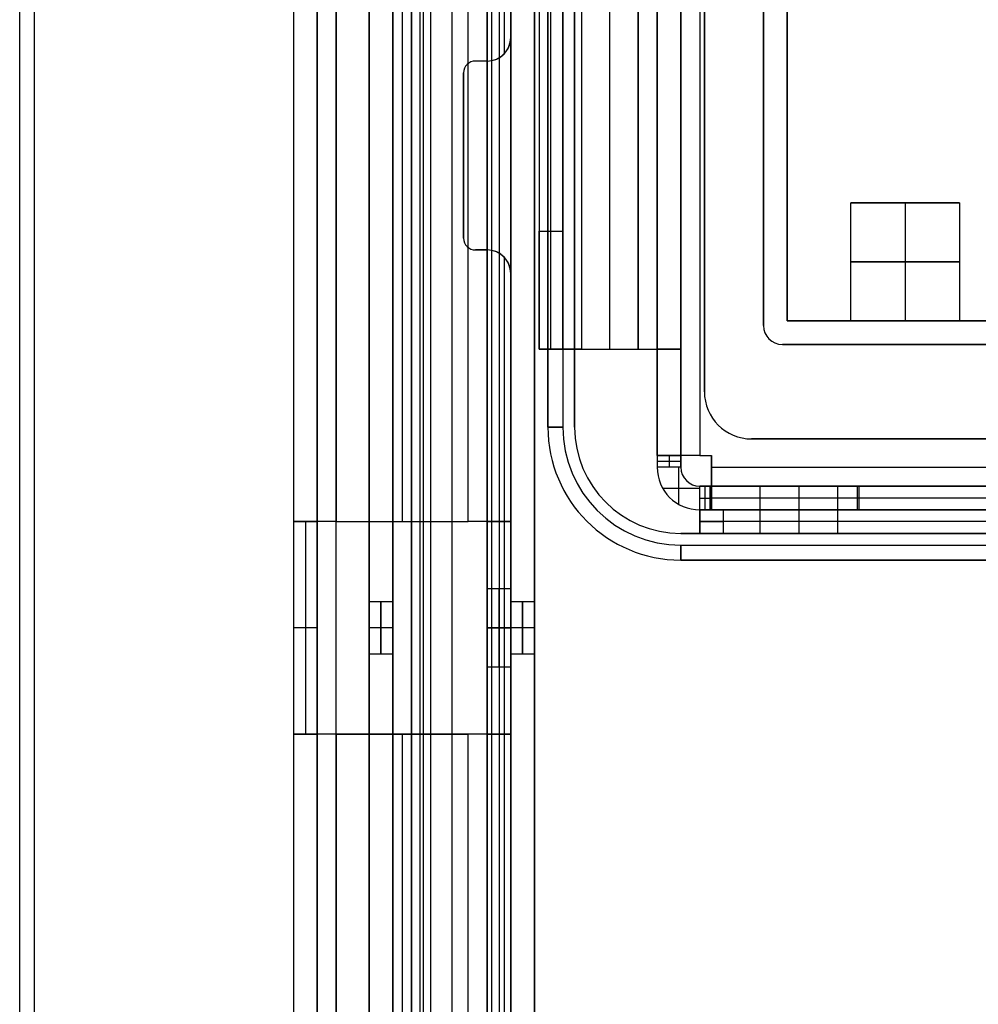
# Model space of a CAD drawing. Extents: x -288 to 235, y -508 to 198.
# Tile 2 of 34: x -288 to -247, y -451 to -409. Entities that reach past the tile are written whole.
import ezdxf

# ---------------------------------------------------------------- set-up
doc = ezdxf.new("R2010")
doc.units = 0
doc.layers.add('STANDARD', color=7, linetype='CONTINUOUS')

msp = doc.modelspace()

# ---------------------------------------------------------------- linework, layer by layer
at = {"layer": 'STANDARD', "color": 7}
for p, q in [((-288, -503.5, 1035), (-288, -6.5, 1035)), ((-287.372, -503.5, 1033), (-287.372, -6.5, 1033)), ((-287.372, -503.5, 1037), (-287.372, -6.5, 1037)), ((-287.372, -503.5, 1037), (-287.372, -6.5, 1037)), ((-276.4, -14.3, 1022), (-276.4, -495.7, 1022)), ((-276.4, -14.3, 1012.55), (-276.4, -495.7, 1012.55)), ((-275.4, -495.7, 1022), (-275.4, -14.3, 1022)), ((-275.4, -14.3, 1012.55), (-275.4, -495.7, 1012.55)), ((-274.6, -495.7, 1023.8), (-274.6, -14.3, 1023.8)), ((-274.6, -495.7, 1022.8), (-274.6, -14.3, 1022.8)), ((-273.2, -14.3, 1025.8), (-273.2, -495.7, 1025.8)), ((-273.2, -14.3, 1031.2), (-273.2, -495.7, 1031.2)), ((-272.2, -14.3, 1025.8), (-272.2, -495.7, 1025.8)), ((-272.2, -14.3, 1031.2), (-272.2, -495.7, 1031.2)), ((-271.4, -495.7, 1033), (-271.4, -14.3, 1033)), ((-271.4, -14.3, 1025), (-271.4, -495.7, 1025)), ((-271.4, -14.3, 1024), (-271.4, -495.7, 1024)), ((-271.4, -495.7, 1032), (-271.4, -14.3, 1032)), ((-271.035, -495.7, 1023.8), (-271.035, -14.3, 1023.8)), ((-270.9, -495.7, 1022.8), (-270.9, -14.3, 1022.8)), ((-269.7, -14.3, 1025), (-269.7, -495.7, 1025)), ((-269.7, -14.3, 1024), (-269.7, -495.7, 1024)), ((-268, -495.7, 1025), (-268, -14.3, 1025)), ((-268, -495.7, 1024), (-268, -14.3, 1024)), ((-266.2, -495.7, 1023.2), (-266.2, -14.3, 1023.2)), ((-266.2, -495.7, 1009.1), (-266.2, -14.3, 1009.1)), ((-270.6, -27.5, 993.2), (-270.6, -482.5, 993.2)), ((-270.6, -27.5, 994.2), (-270.6, -482.5, 994.2)), ((-268, -482.5, 993.2), (-268, -27.5, 993.2)), ((-268, -482.5, 994.2), (-268, -27.5, 994.2)), ((-267.2, -27.5, 995), (-267.2, -482.5, 995)), ((-266.2, -27.5, 995), (-266.2, -482.5, 995)), ((-268.2, -29, 1010.3), (-268.2, -481, 1010.3)), ((-267.7, -29, 1010.3), (-267.7, -481, 1010.3)), ((-267.2, -29, 1010.3), (-267.2, -481, 1010.3)), ((-273.2, -29.5, 993.2), (-273.2, -480.5, 993.2)), ((-273.2, -480.5, 994.2), (-273.2, -29.5, 994.2)), ((-273.2, -480.5, 993.7), (-273.2, -29.5, 993.7)), ((-261, -31.8, 948.4), (-261, -428.2, 948.4)), ((-260, -31.8, 948.4), (-260, -428.2, 948.4)), ((-261, -427.7, 864.8), (-261, -32.3, 864.8)), ((-260, -32.3, 864.8), (-260, -427.7, 864.8)), ((-259.2, -32.3, 864), (-259.2, -427.7, 864)), ((-259.2, -32.3, 863), (-259.2, -427.7, 863)), ((-265.628, -33.5, 1037), (-265.628, -426.5, 1037)), ((-265.628, -426.5, 1033), (-265.628, -33.5, 1033)), ((-265.628, -33.5, 1037), (-265.628, -426.5, 1037)), ((-265, -33.5, 1035), (-265, -426.5, 1035)), ((-264.5, -426.5, 1037), (-264.5, -33.5, 1037)), ((-264.5, -33.5, 1035), (-264.5, -426.5, 1035)), ((-264.5, -33.5, 1036), (-264.5, -426.5, 1036)), ((-259, -425, 1032), (-259, -35, 1032)), ((-259, -35, 1033), (-259, -425, 1033)), ((-259, -425, 1032.5), (-259, -35, 1032.5)), ((-266, -36.8, 1030.2), (-266, -423.2, 1030.2)), ((-266, -36.8, 1023.6), (-266, -423.2, 1023.6)), ((-265, -36.8, 1030.2), (-265, -423.2, 1030.2)), ((-265, -36.8, 1023.6), (-265, -423.2, 1023.6)), ((-264.2, -36.8, 1032), (-264.2, -423.2, 1032)), ((-264.2, -36.8, 1031), (-264.2, -423.2, 1031)), ((-263, -423.2, 1031), (-263, -36.8, 1031)), ((-261.8, -423.2, 1032), (-261.8, -36.8, 1032)), ((-261.8, -36.8, 1031), (-261.8, -423.2, 1031)), ((-261, -423.2, 1030.2), (-261, -36.8, 1030.2)), ((-260, -423.2, 1030.2), (-260, -36.8, 1030.2)), ((-256.5, -37.8, 1037), (-256.5, -422.2, 1037)), ((-256.5, -422.2, 1035), (-256.5, -37.8, 1035)), ((-256.5, -422.2, 1036), (-256.5, -37.8, 1036)), ((-255.5, -422, 1037), (-255.5, -38, 1037)), ((-255.5, -38, 1029), (-255.5, -422, 1029)), ((-255.5, -422, 1033), (-255.5, -38, 1033)), ((-266, -41.8, 1017), (-266, -418.2, 1017)), ((-265.5, -418.2, 1017), (-265.5, -41.8, 1017)), ((-265, -418.2, 1017), (-265, -41.8, 1017)), ((-273.2, -434.02, 1028.5), (-273.2, -255.98, 1028.5)), ((-272.2, -434.02, 1028.5), (-272.2, -255.98, 1028.5)), ((-268.2, -433.353, 1006.7), (-268.2, -256.647, 1006.7)), ((-276.4, -259.5, 1003.1), (-276.4, -430.5, 1003.1)), ((-275.4, -259.5, 1003.1), (-275.4, -430.5, 1003.1)), ((-274.6, -259.5, 1001.3), (-274.6, -430.5, 1001.3)), ((-274.6, -259.5, 1002.3), (-274.6, -430.5, 1002.3)), ((-271.8, -259.5, 1001.3), (-271.8, -430.5, 1001.3)), ((-271.8, -259.5, 1002.3), (-271.8, -430.5, 1002.3)), ((-269, -430.5, 1001.3), (-269, -259.5, 1001.3)), ((-269, -430.5, 1002.3), (-269, -259.5, 1002.3)), ((-268.2, -259.5, 1003.1), (-268.2, -430.5, 1003.1)), ((-267.2, -430.5, 1003.1), (-267.2, -259.5, 1003.1)), ((-267.471, -410.684, 1023.8), (-267.471, -369.316, 1023.8)), ((-267.2, -410, 1022.8), (-267.2, -370, 1022.8)), ((-267.2, -410, 1023.2), (-267.2, -410, 1022.8)), ((-267.2, -420, 1023.2), (-267.2, -410, 1023.2)), ((-268.2, -411, 1023.8), (-268.7, -411, 1023.8)), ((-268.7, -411, 1023.8), (-268.7, -411, 1022.8)), ((-268.2, -411, 1022.8), (-268.7, -411, 1022.8)), ((-268.2, -411, 1023.3), (-268.7, -411, 1023.3)), ((-268.45, -411, 1023.8), (-268.45, -411, 1022.8)), ((-268.2, -411, 1023.8), (-268.2, -411, 1022.8)), ((-269.2, -418.5, 1023.8), (-269.2, -411.5, 1023.8)), ((-269.2, -411.5, 1022.8), (-269.2, -418.5, 1022.8)), ((-269.2, -411.5, 1022.8), (-269.2, -411.5, 1023.8)), ((-269.2, -418.5, 1023.3), (-269.2, -411.5, 1023.3)), ((-269.2, -415, 1023.8), (-269.2, -415, 1022.8)), ((-252.8, -422, 1033), (-252.8, -417, 1033)), ((-252.8, -417, 1033), (-248.2, -417, 1033)), ((-250.5, -417, 1030.7), (-250.5, -422, 1030.7)), ((-250.5, -417, 1035.3), (-250.5, -422, 1035.3)), ((-250.5, -417, 1030.7), (-250.5, -417, 1035.3)), ((-248.2, -417, 1033), (-248.2, -422, 1033)), ((-269.2, -418.5, 1022.8), (-269.2, -418.5, 1023.8)), ((-266, -418.2, 1017), (-265, -418.2, 1017)), ((-268.2, -419, 1023.8), (-268.7, -419, 1023.8)), ((-268.7, -419, 1022.8), (-268.2, -419, 1022.8)), ((-268.7, -419, 1022.8), (-268.7, -419, 1023.8)), ((-268.2, -419, 1023.3), (-268.7, -419, 1023.3)), ((-268.45, -419, 1023.8), (-268.45, -419, 1022.8)), ((-268.2, -419, 1022.8), (-268.2, -419, 1023.8)), ((-267.471, -482.684, 1023.8), (-267.471, -419.316, 1023.8)), ((-267.2, -420, 1022.8), (-267.2, -420, 1023.2)), ((-267.2, -482, 1022.8), (-267.2, -420, 1022.8)), ((-256.5, -422.2, 1037), (-256.5, -422.2, 1035)), ((-210.5, -422, 1037), (-255.5, -422, 1037)), ((-255.5, -422, 1029), (-255.5, -422, 1037)), ((-255.5, -422, 1029), (-210.5, -422, 1029)), ((-252.8, -422, 1033), (-255.5, -422, 1033)), ((-234.5, -422, 1033), (-248.2, -422, 1033)), ((-255.7, -423, 1037), (-210.3, -423, 1037)), ((-210.3, -423, 1035), (-255.7, -423, 1035)), ((-255.7, -423, 1035), (-255.7, -423, 1037)), ((-210.3, -423, 1036), (-255.7, -423, 1036)), ((-266, -423.2, 1022), (-266, -423.2, 1030.2)), ((-265, -423.2, 1022), (-266, -423.2, 1022)), ((-266, -423.2, 1030.2), (-265, -423.2, 1030.2)), ((-265, -423.2, 1026.1), (-266, -423.2, 1026.1)), ((-264.2, -423.2, 1031.1), (-265.759, -423.2, 1031.1)), ((-265.5, -423.2, 1030.2), (-265.5, -423.2, 1022)), ((-265.1, -423.2, 1030.2), (-265.1, -423.2, 1031.759)), ((-265, -423.2, 1030.2), (-265, -423.2, 1022)), ((-264.2, -423.2, 1032), (-264.2, -423.2, 1031)), ((-264.2, -423.2, 1032), (-261.8, -423.2, 1032)), ((-264.2, -423.2, 1031), (-261.8, -423.2, 1031)), ((-264.2, -423.2, 1031.5), (-261.8, -423.2, 1031.5)), ((-263, -423.2, 1031), (-263, -423.2, 1032)), ((-261.8, -423.2, 1032), (-261.8, -423.2, 1031)), ((-261.8, -423.2, 1031.1), (-260.241, -423.2, 1031.1)), ((-261, -423.2, 1030.2), (-260, -423.2, 1030.2)), ((-260, -423.2, 1032), (-261, -423.2, 1032)), ((-261, -423.2, 1032), (-261, -423.2, 1030.2)), ((-261, -423.2, 1032), (-261, -428.2, 1032)), ((-260, -423.2, 1031.1), (-261, -423.2, 1031.1)), ((-260.9, -423.2, 1030.2), (-260.9, -423.2, 1031.759)), ((-260.5, -423.2, 1030.2), (-260.5, -423.2, 1032)), ((-260, -428.2, 1032), (-260, -423.2, 1032)), ((-260, -423.2, 1030.2), (-260, -423.2, 1032)), ((-259, -425, 1033), (-259, -425, 1032)), ((-264.5, -426.5, 1035), (-264.5, -426.5, 1037)), ((-209, -427, 1032), (-257, -427, 1032)), ((-257, -427, 1033), (-209, -427, 1033)), ((-257, -427, 1032), (-257, -427, 1033)), ((-209, -427, 1032.5), (-257, -427, 1032.5)), ((-261, -427.7, 865.3), (-261, -428.2, 865.3)), ((-260, -427.7, 865.3), (-261, -427.7, 865.3)), ((-261, -427.7, 864.8), (-260, -427.7, 864.8)), ((-261, -427.7, 864.8), (-261, -427.7, 865.3)), ((-260, -427.7, 865.05), (-261, -427.7, 865.05)), ((-260, -427.95, 865.3), (-261, -427.95, 865.3)), ((-259.2, -427.7, 863.9), (-260.759, -427.7, 863.9)), ((-260.5, -427.7, 865.3), (-260.5, -428.2, 865.3)), ((-260.5, -427.7, 864.8), (-260.5, -427.7, 865.3)), ((-260.1, -427.7, 864.8), (-260.1, -427.7, 863.241)), ((-260, -427.7, 864.8), (-260, -427.7, 865.3)), ((-260, -427.7, 865.3), (-260, -428.2, 865.3)), ((-259.2, -427.7, 863), (-259.2, -427.7, 864)), ((-259.2, -427.7, 864), (-258.7, -427.7, 864)), ((-259.2, -427.7, 863), (-258.7, -427.7, 863)), ((-259.2, -427.7, 863.5), (-258.7, -427.7, 863.5)), ((-258.95, -427.7, 864), (-258.95, -427.7, 863)), ((-258.7, -428.2, 864), (-258.7, -427.7, 864)), ((-258.7, -427.7, 864), (-258.7, -427.7, 863)), ((-258.7, -427.7, 863), (-258.7, -428.2, 863)), ((-258.7, -428.2, 863.5), (-258.7, -427.7, 863.5)), ((-258.7, -427.95, 864), (-258.7, -427.95, 863)), ((-260, -428.2, 865.3), (-261, -428.2, 865.3)), ((-261, -428.2, 865.3), (-261, -428.2, 1032)), ((-260.1, -428.2, 865.3), (-260.1, -429.759, 865.3)), ((-260, -428.2, 1032), (-260, -428.2, 865.3)), ((-258.7, -428.2, 864), (-208.3, -428.2, 864)), ((-258.7, -428.2, 863), (-258.7, -428.2, 864)), ((-258.7, -428.2, 863), (-208.3, -428.2, 863)), ((-258.7, -428.2, 863.9), (-258.7, -429.759, 863.9)), ((-259.2, -429.1, 865.3), (-260.759, -429.1, 865.3)), ((-247, -429, 1032), (-259.2, -429, 1032)), ((-259.2, -429, 865.3), (-258.771, -429, 865.3)), ((-259.2, -429, 865.3), (-259.2, -429, 1032)), ((-259.2, -430, 865.3), (-259.2, -429, 865.3)), ((-259.2, -429, 948.65), (-246, -429, 948.65)), ((-258.985, -429, 865.3), (-258.985, -430, 865.3)), ((-246.293, -429, 877.778), (-258.771, -429, 865.3)), ((-258.771, -429, 865.3), (-258.771, -430, 865.3)), ((-246.222, -429, 877.707), (-258.7, -429, 865.229)), ((-258.7, -429, 864.8), (-208.3, -429, 864.8)), ((-258.7, -429, 865.229), (-258.7, -429, 864.8)), ((-258.7, -430, 864.8), (-258.7, -429, 864.8)), ((-258.7, -429, 865.229), (-258.7, -430, 865.229)), ((-258.7, -429, 865.015), (-258.7, -430, 865.015)), ((-258.7, -429.1, 864.8), (-258.7, -429.1, 863.241)), ((-256.65, -429, 1017), (-256.65, -431, 1017)), ((-255, -429, 1015.35), (-255, -431, 1015.35)), ((-255, -429, 1018.65), (-255, -431, 1018.65)), ((-253.35, -431, 1017), (-253.35, -429, 1017)), ((-252.6, -429, 871.471), (-252.6, -429, 1032)), ((-252.532, -429, 871.539), (-252.532, -430, 871.539)), ((-252.461, -429, 871.468), (-252.461, -430, 871.468)), ((-251.029, -429, 872.9), (-215.971, -429, 872.9)), ((-259.2, -429.5, 865.3), (-258.771, -429.5, 865.3)), ((-246.293, -429.5, 877.778), (-258.771, -429.5, 865.3)), ((-258.7, -429.5, 864.8), (-258.7, -429.5, 865.229)), ((-246.222, -429.5, 877.707), (-258.7, -429.5, 865.229)), ((-259.2, -430, 1031), (-259.2, -431, 1031)), ((-259.2, -431, 865.8), (-259.2, -430, 865.8)), ((-259.2, -430, 865.8), (-259.2, -430, 1031)), ((-259.066, -430, 865.3), (-259.2, -430, 865.3)), ((-259.2, -430, 1032), (-258.2, -430, 1032)), ((-259.2, -430, 1031), (-259.2, -430, 1032)), ((-259.2, -430, 865.3), (-259.2, -430, 865.8)), ((-259.2, -430, 948.4), (-259.2, -431, 948.4)), ((-259.2, -430, 1031.5), (-259.066, -430, 1031.5)), ((-259.2, -430, 865.55), (-259.168, -430, 865.55)), ((-259.133, -430, 865.3), (-259.133, -430, 865.44)), ((-258.771, -430, 865.3), (-259.066, -430, 865.3)), ((-258.771, -430, 865.3), (-246.293, -430, 877.778)), ((-258.7, -430, 865.229), (-258.7, -430, 864.934)), ((-258.7, -430, 864.934), (-258.7, -430, 864.8)), ((-258.7, -430, 865.229), (-246.222, -430, 877.707)), ((-258.2, -430, 864.8), (-258.7, -430, 864.8)), ((-258.7, -430, 1031.866), (-258.7, -430, 1032)), ((-258.7, -430, 864.867), (-258.56, -430, 864.867)), ((-258.45, -430, 864.8), (-258.45, -430, 864.832)), ((-258.2, -430, 1032), (-258.2, -431, 1032)), ((-258.2, -430, 864.8), (-258.2, -431, 864.8)), ((-208.3, -430, 864.8), (-258.2, -430, 864.8)), ((-275.4, -430.5, 1003.1), (-276.4, -430.5, 1003.1)), ((-276.4, -430.5, 1003.1), (-276.4, -430.5, 1006.8)), ((-276.4, -430.5, 1006.8), (-275.4, -430.5, 1006.8)), ((-276.4, -430.5, 1004.95), (-275.4, -430.5, 1004.95)), ((-274.6, -430.5, 1002.2), (-276.159, -430.5, 1002.2)), ((-275.9, -430.5, 1003.1), (-275.9, -430.5, 1006.8)), ((-275.5, -430.5, 1001.541), (-275.5, -430.5, 1003.1)), ((-275.4, -430.5, 1003.1), (-275.4, -430.5, 1006.8)), ((-274.6, -430.5, 1001.3), (-269, -430.5, 1001.3)), ((-274.6, -430.5, 1002.3), (-274.6, -430.5, 1001.3)), ((-274.6, -430.5, 1002.3), (-269, -430.5, 1002.3)), ((-274.6, -430.5, 1001.8), (-269, -430.5, 1001.8)), ((-271.8, -430.5, 1001.3), (-271.8, -430.5, 1002.3)), ((-269, -430.5, 1001.3), (-269, -430.5, 1002.3)), ((-267.441, -430.5, 1002.2), (-269, -430.5, 1002.2)), ((-268.2, -439.5, 1003.3), (-268.2, -430.5, 1003.3)), ((-267.2, -430.5, 1003.3), (-268.2, -430.5, 1003.3)), ((-268.2, -430.5, 1003.1), (-267.2, -430.5, 1003.1)), ((-268.2, -430.5, 1003.3), (-268.2, -430.5, 1003.1)), ((-267.2, -430.5, 1003.2), (-268.2, -430.5, 1003.2)), ((-268.1, -430.5, 1003.1), (-268.1, -430.5, 1001.541)), ((-267.7, -430.5, 1003.3), (-267.7, -439.5, 1003.3)), ((-267.7, -430.5, 1003.1), (-267.7, -430.5, 1003.3)), ((-267.2, -439.5, 1003.3), (-267.2, -430.5, 1003.3)), ((-267.2, -430.5, 1003.3), (-267.2, -430.5, 1003.1)), ((-259.2, -430.5, 865.8), (-259.2, -430.5, 1031)), ((-206.8, -430.5, 864.8), (-258.2, -430.5, 864.8)), ((-206, -431, 1037), (-260, -431, 1037)), ((-260, -431, 1035), (-260, -431, 1037)), ((-260, -431, 1035), (-206, -431, 1035)), ((-260, -431, 1036), (-206, -431, 1036)), ((-259.2, -431, 865.8), (-259.2, -431, 1031)), ((-206.8, -431, 948.4), (-259.2, -431, 948.4)), ((-206.8, -431, 864.8), (-258.2, -431, 864.8)), ((-258.2, -431, 1032), (-206.8, -431, 1032)), ((-260, -431.5, 1035), (-206, -431.5, 1035)), ((-260, -432.128, 1037), (-206, -432.128, 1037)), ((-206, -432.128, 1033), (-260, -432.128, 1033)), ((-260, -432.128, 1037), (-206, -432.128, 1037)), ((-267.2, -433.35, 1006.8), (-268.2, -433.35, 1006.8)), ((-267.2, -433.9, 1006.8), (-267.2, -433.35, 1006.8)), ((-272.2, -433.9, 1028), (-273.2, -433.9, 1028)), ((-266.2, -433.9, 1006.8), (-267.2, -433.9, 1006.8)), ((-275.4, -435, 1011.3), (-276.4, -435, 1011.3)), ((-272.2, -435, 1026.9), (-273.2, -435, 1026.9)), ((-272.2, -435, 1029.1), (-273.2, -435, 1029.1)), ((-268.2, -435, 1005.15), (-267.2, -435, 1005.15)), ((-268.2, -435, 1008.45), (-267.2, -435, 1008.45)), ((-267.2, -435, 1003.3), (-268.2, -435, 1003.3)), ((-266.2, -435, 1005.7), (-267.2, -435, 1005.7)), ((-266.2, -435, 1007.9), (-267.2, -435, 1007.9)), ((-267.2, -435, 1008.45), (-267.2, -435, 1007.9)), ((-267.2, -435, 1005.7), (-267.2, -435, 1005.15)), ((-273.2, -495.7, 1028.5), (-273.2, -435.98, 1028.5)), ((-272.2, -495.7, 1028.5), (-272.2, -435.98, 1028.5)), ((-273.2, -436.1, 1028), (-272.2, -436.1, 1028)), ((-267.2, -436.1, 1006.8), (-266.2, -436.1, 1006.8)), ((-267.2, -436.65, 1006.8), (-267.2, -436.1, 1006.8)), ((-268.2, -483, 1006.7), (-268.2, -436.647, 1006.7)), ((-268.2, -436.65, 1006.8), (-267.2, -436.65, 1006.8)), ((-276.4, -439.5, 1003.1), (-276.4, -495.7, 1003.1)), ((-275.4, -439.5, 1003.1), (-276.4, -439.5, 1003.1)), ((-276.4, -439.5, 1003.1), (-276.4, -439.5, 1006.8)), ((-276.4, -439.5, 1006.8), (-275.4, -439.5, 1006.8)), ((-276.4, -439.5, 1004.95), (-275.4, -439.5, 1004.95)), ((-274.6, -439.5, 1002.2), (-276.159, -439.5, 1002.2)), ((-275.9, -439.5, 1003.1), (-275.9, -439.5, 1006.8)), ((-275.5, -439.5, 1001.541), (-275.5, -439.5, 1003.1)), ((-275.4, -439.5, 1006.8), (-275.4, -439.5, 1003.1)), ((-275.4, -439.5, 1003.1), (-275.4, -495.7, 1003.1)), ((-274.6, -439.5, 1001.3), (-269, -439.5, 1001.3)), ((-274.6, -439.5, 1001.3), (-274.6, -495.7, 1001.3)), ((-269, -439.5, 1002.3), (-274.6, -439.5, 1002.3)), ((-274.6, -439.5, 1002.3), (-274.6, -439.5, 1001.3)), ((-274.6, -439.5, 1002.3), (-274.6, -495.7, 1002.3)), ((-274.6, -439.5, 1001.8), (-269, -439.5, 1001.8)), ((-271.8, -439.5, 1001.3), (-271.8, -495.7, 1001.3)), ((-271.8, -439.5, 1001.3), (-271.8, -439.5, 1002.3)), ((-271.8, -439.5, 1002.3), (-271.8, -495.7, 1002.3)), ((-269, -483, 1001.3), (-269, -439.5, 1001.3)), ((-269, -439.5, 1001.3), (-269, -439.5, 1002.3)), ((-269, -483, 1002.3), (-269, -439.5, 1002.3)), ((-267.441, -439.5, 1002.2), (-269, -439.5, 1002.2)), ((-268.2, -439.5, 1003.1), (-268.2, -439.5, 1003.3)), ((-268.2, -439.5, 1003.1), (-267.2, -439.5, 1003.1)), ((-267.2, -439.5, 1003.3), (-268.2, -439.5, 1003.3)), ((-268.2, -439.5, 1003.1), (-268.2, -483, 1003.1)), ((-267.2, -439.5, 1003.2), (-268.2, -439.5, 1003.2)), ((-268.1, -439.5, 1003.1), (-268.1, -439.5, 1001.541)), ((-267.7, -439.5, 1003.1), (-267.7, -439.5, 1003.3)), ((-267.2, -439.5, 1003.1), (-267.2, -439.5, 1003.3)), ((-267.2, -483, 1003.1), (-267.2, -439.5, 1003.1))]:
    msp.add_line(p, q, dxfattribs=at)
for centre, radius, start, end in [((-268.2, -410, 1022.8), 1, 270, 360), ((-268.2, -410, 1023.3), 1, 270, 353.6044), ((-268.7, -411.5, 1023.8), 0.5, 90, 180), ((-268.7, -411.5, 1022.8), 0.5, 90, 180), ((-268.7, -411.5, 1023.3), 0.5, 90, 180), ((-268.2, -410, 1023.8), 1, 270, 316.8152), ((-268.7, -418.5, 1023.8), 0.5, 180, 270), ((-268.7, -418.5, 1022.8), 0.5, 180, 270), ((-268.7, -418.5, 1023.3), 0.5, 180, 270), ((-268.2, -420, 1023.8), 1, 43.1848, 90), ((-268.2, -420, 1022.8), 1, 360, 90), ((-268.2, -420, 1023.3), 1, 6.3956, 90), ((-255.7, -422.2, 1035), 0.8, 180, 270), ((-255.7, -422.2, 1037), 0.8, 180, 270), ((-255.7, -422.2, 1036), 0.8, 180, 270), ((-257, -425, 1032), 2, 180, 270), ((-257, -425, 1033), 2, 180, 270), ((-257, -425, 1032.5), 2, 180, 270), ((-260, -426.5, 1037), 5.628, 180, 270), ((-260, -426.5, 1033), 5.628, 180, 270), ((-260, -426.5, 1037), 5.628, 180, 270), ((-260, -426.5, 1035), 5, 180, 270), ((-260, -426.5, 1035), 4.5, 180, 270), ((-260, -426.5, 1037), 4.5, 180, 270), ((-260, -426.5, 1036), 4.5, 180, 270), ((-259.2, -428.2, 865.3), 1.8, 180, 270), ((-259.2, -428.2, 1032), 1.8, 180, 270), ((-259.2, -428.2, 948.65), 1.8, 180, 270), ((-259.2, -428.2, 865.3), 0.8, 180.0001, 269.9999), ((-259.2, -428.2, 1032), 0.8, 180, 270), ((-259.2, -428.2, 948.65), 0.8, 180, 270)]:
    msp.add_arc(centre, radius, start, end, dxfattribs=at)
at = {"layer": 'STANDARD', "color": 7, "extrusion": (-0.065679, 0.672393, 0.737275)}
msp.add_arc((307.358, 972.881, 496.248), 1.567, 141.6341, 176.9084, dxfattribs=at)
at = {"layer": 'STANDARD', "color": 7, "extrusion": (-1.23573e-14, 1, 0)}
msp.add_arc((250.5, 1033, -417), 2.3, 180, 0, dxfattribs=at)
at = {"layer": 'STANDARD', "color": 7, "extrusion": (1.23573e-14, 1, 0)}
msp.add_arc((250.5, 1033, -417), 2.3, 0, 180, dxfattribs=at)
at = {"layer": 'STANDARD', "color": 7, "extrusion": (1, 5.68434e-14, 3.41061e-14)}
msp.add_arc((-418.2, 1022, -266), 5, 180, 270, dxfattribs=at)
at = {"layer": 'STANDARD', "color": 7, "extrusion": (1, 5.68434e-14, 0)}
msp.add_arc((-418.2, 1022, -265.5), 5, 180, 270, dxfattribs=at)
at = {"layer": 'STANDARD', "color": 7, "extrusion": (1, 3.41061e-14, 1.13687e-14)}
msp.add_arc((-418.2, 1022, -265), 5, 180, 270, dxfattribs=at)
at = {"layer": 'STANDARD', "color": 7, "extrusion": (-0.065679, -0.672393, 0.737275)}
msp.add_arc((-226.668, 363.841, 1054.334), 1.567, 3.0916, 38.3659, dxfattribs=at)
at = {"layer": 'STANDARD', "color": 7, "extrusion": (0, 1, 0)}
for centre, radius, start, end in [((250.5, 1033, -419.5), 2.3, 180, 0), ((250.5, 1033, -419.5), 2.3, 0, 180), ((250.5, 1033, -422), 2.3, 180, 0), ((250.5, 1033, -422), 2.3, 0, 180), ((268.5, 1035, -426.5), 3.5, 180, 214.8499), ((255, 1017, -429), 1.65, 180, 0), ((255, 1017, -429), 1.65, 0, 180), ((258.2, 1031, -430), 1, 360, 90), ((255, 1017, -430), 1.65, 180, 0), ((255, 1017, -430), 1.65, 0, 180), ((269, 1003.1, -430.5), 1.8, 180, 270), ((258.2, 1031, -430.5), 1, 0, 90), ((258.2, 865.8, -430.5), 1, 270, 0), ((258.2, 1031, -431), 1, 360, 90), ((255, 1017, -431), 1.65, 180, 0), ((255, 1017, -431), 1.65, 0, 180)]:
    msp.add_arc(centre, radius, start, end, dxfattribs=at)
at = {"layer": 'STANDARD', "color": 7, "extrusion": (-6.94753e-13, 1, 7.89492e-13)}
msp.add_arc((264.2, 1030.2, -423.2), 1.8, 0, 90, dxfattribs=at)
at = {"layer": 'STANDARD', "color": 7, "extrusion": (-1.56319e-12, 1, 1.7053e-12)}
msp.add_arc((264.2, 1030.2, -423.2), 0.8, 360, 90, dxfattribs=at)
at = {"layer": 'STANDARD', "color": 7, "extrusion": (-2.81059e-12, 1, -3.00007e-12)}
msp.add_arc((261.8, 1030.2, -423.2), 1.8, 90, 180, dxfattribs=at)
at = {"layer": 'STANDARD', "color": 7, "extrusion": (-6.39488e-12, 1, -6.75016e-12)}
msp.add_arc((261.8, 1030.2, -423.2), 0.8, 90, 180, dxfattribs=at)
at = {"layer": 'STANDARD', "color": 7, "extrusion": (1.33449e-13, 1, 4.18842e-14)}
msp.add_arc((268.5, 1035, -426.5), 3.5, 145.1501, 180, dxfattribs=at)
at = {"layer": 'STANDARD', "color": 7, "extrusion": (2.7787e-10, 1, 2.77933e-10)}
msp.add_arc((259.2, 864.8, -427.7), 1.8, 270, 360, dxfattribs=at)
at = {"layer": 'STANDARD', "color": 7, "extrusion": (-7.10543e-13, 1, -7.10543e-13)}
msp.add_arc((259.2, 864.8, -427.7), 0.8, 270, 0, dxfattribs=at)
at = {"layer": 'STANDARD', "color": 7, "extrusion": (1, -1.42109e-13, -2.13163e-13)}
msp.add_arc((-428.2, 864.8, -258.7), 0.8, 180, 270, dxfattribs=at)
at = {"layer": 'STANDARD', "color": 7, "extrusion": (1, -2.08394e-10, -3.15798e-14)}
msp.add_arc((-428.2, 864.8, -258.7), 1.8, 180, 270, dxfattribs=at)
at = {"layer": 'STANDARD', "color": 7, "extrusion": (9.33138e-10, 1, 3.60861e-14)}
msp.add_arc((258.2, 865.8, -430), 1, 330, 0, dxfattribs=at)
at = {"layer": 'STANDARD', "color": 7, "extrusion": (-8.92192e-09, 1, -8.92192e-09)}
msp.add_arc((258.2, 865.8, -430), 1, 300, 330, dxfattribs=at)
at = {"layer": 'STANDARD', "color": 7, "extrusion": (4.65748e-10, 1, -1.27388e-10)}
msp.add_arc((258.2, 865.8, -430), 1, 270, 300, dxfattribs=at)
at = {"layer": 'STANDARD', "color": 7, "extrusion": (-1.464e-24, 1, -3.15797e-14)}
msp.add_arc((274.6, 1003.1, -430.5), 1.8, 270, 0, dxfattribs=at)
at = {"layer": 'STANDARD', "color": 7, "extrusion": (1, 0, 0)}
for centre, radius, start, end in [((-435, 1006.8, -276.4), 4.5, 0, 180), ((-435, 1006.8, -275.9), 4.5, 0, 180), ((-435, 1006.8, -275.4), 4.5, 0, 180), ((-435, 1035, -260), 3.5, 0, 34.8499), ((-435, 1035, -260), 3.5, 325.1501, 0), ((-435, 1006.8, -267.7), 1.65, 180, 0), ((-435, 1006.8, -267.7), 1.65, 0, 180), ((-435, 1028, -272.7), 1.1, 180, 0), ((-435, 1028, -272.7), 1.1, 0, 180), ((-435, 1006.8, -266.7), 1.1, 180, 0), ((-435, 1006.8, -266.7), 1.1, 0, 180)]:
    msp.add_arc(centre, radius, start, end, dxfattribs=at)
at = {"layer": 'STANDARD', "color": 7, "extrusion": (1.09267e-09, 1, 1.09267e-09)}
msp.add_arc((274.6, 1003.1, -430.5), 0.8, 270, 0, dxfattribs=at)
at = {"layer": 'STANDARD', "color": 7, "extrusion": (1.56348e-09, 1, -6.2613e-10)}
msp.add_arc((269, 1003.1, -430.5), 0.8, 180, 270, dxfattribs=at)
at = {"layer": 'STANDARD', "color": 7, "extrusion": (-2.50029e-10, 1, 2.49909e-10)}
msp.add_arc((258.2, 865.8, -431), 1, 270.0001, 359.9999, dxfattribs=at)
at = {"layer": 'STANDARD', "color": 7, "extrusion": (1, -1.72253e-14, -1.18779e-27)}
msp.add_arc((-435, 1006.8, -268.2), 1.65, 180, 360, dxfattribs=at)
at = {"layer": 'STANDARD', "color": 7, "extrusion": (1, 1.72253e-14, -1.18357e-27)}
msp.add_arc((-435, 1006.8, -268.2), 1.65, 360, 180, dxfattribs=at)
at = {"layer": 'STANDARD', "color": 7, "extrusion": (1, 0, -3.44506e-14)}
msp.add_arc((-435, 1006.8, -267.2), 1.65, 180, 360, dxfattribs=at)
at = {"layer": 'STANDARD', "color": 7, "extrusion": (1, 0, 3.44506e-14)}
msp.add_arc((-435, 1006.8, -267.2), 1.65, 360, 180, dxfattribs=at)
at = {"layer": 'STANDARD', "color": 7, "extrusion": (1, 2.58379e-14, 0)}
for centre, start, end in [((-435, 1028, -273.2), 180, 0), ((-435, 1028, -272.2), 0, 180)]:
    msp.add_arc(centre, 1.1, start, end, dxfattribs=at)
at = {"layer": 'STANDARD', "color": 7, "extrusion": (1, -2.58379e-14, 0)}
for centre, start, end in [((-435, 1028, -273.2), 0, 180), ((-435, 1028, -272.2), 180, 0)]:
    msp.add_arc(centre, 1.1, start, end, dxfattribs=at)
at = {"layer": 'STANDARD', "color": 7, "extrusion": (1, 2.58379e-14, -2.67669e-27)}
msp.add_arc((-435, 1006.8, -267.2), 1.1, 180, 360, dxfattribs=at)
at = {"layer": 'STANDARD', "color": 7, "extrusion": (1, -2.58379e-14, -2.67036e-27)}
msp.add_arc((-435, 1006.8, -267.2), 1.1, 360, 180, dxfattribs=at)
at = {"layer": 'STANDARD', "color": 7, "extrusion": (1, -2.58379e-14, -2.67669e-27)}
msp.add_arc((-435, 1006.8, -266.2), 1.1, 180, 360, dxfattribs=at)
at = {"layer": 'STANDARD', "color": 7, "extrusion": (1, 2.58379e-14, -2.67036e-27)}
msp.add_arc((-435, 1006.8, -266.2), 1.1, 360, 180, dxfattribs=at)
at = {"layer": 'STANDARD', "color": 7, "extrusion": (-2.08394e-10, 1, -3.15798e-14)}
msp.add_arc((274.6, 1003.1, -439.5), 1.8, 270, 0, dxfattribs=at)
at = {"layer": 'STANDARD', "color": 7, "extrusion": (6.1803e-10, 1, 1.08628e-09)}
msp.add_arc((274.6, 1003.1, -439.5), 0.8, 270, 0, dxfattribs=at)
at = {"layer": 'STANDARD', "color": 7, "extrusion": (2.08331e-10, 1, -9.68797e-21)}
msp.add_arc((269, 1003.1, -439.5), 1.8, 180, 270, dxfattribs=at)
at = {"layer": 'STANDARD', "color": 7, "extrusion": (1.56348e-09, 1, -6.26059e-10)}
msp.add_arc((269, 1003.1, -439.5), 0.8, 180, 270, dxfattribs=at)

doc.saveas('drawing.dxf')
